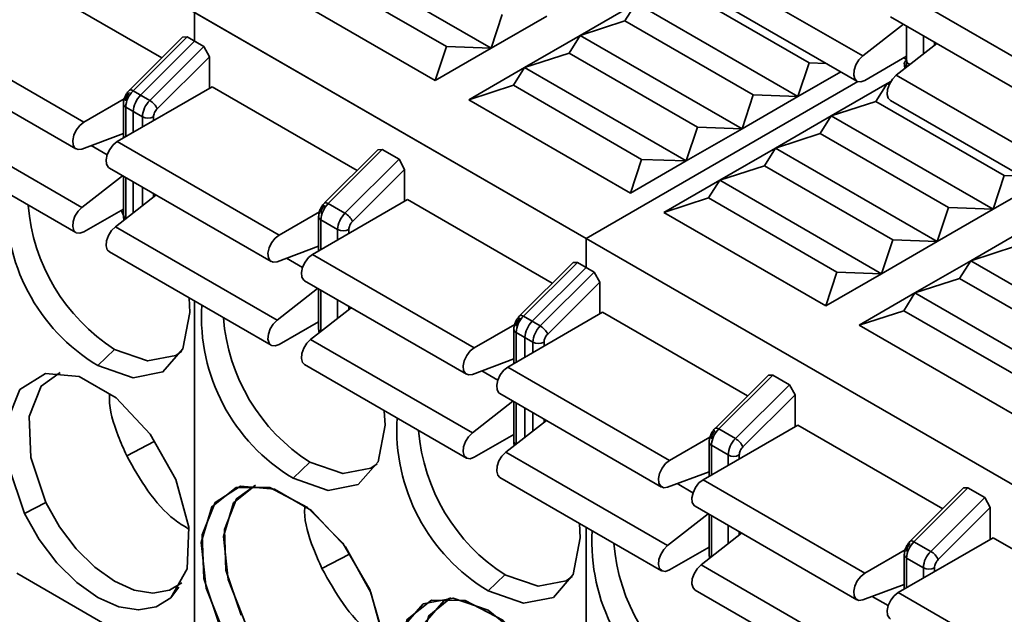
# Model space of a CAD drawing. Header units: millimetres. Extents: x 0 to 420, y 0 to 297.
# Tile 73 of 119: x 282.47 to 288.71, y 116.31 to 120.08. Entities that reach past the tile are written whole.
import ezdxf

# ---------------------------------------------------------------- set-up
doc = ezdxf.new("R2010")
doc.units = ezdxf.units.MM

msp = doc.modelspace()

# ---------------------------------------------------------------- linework, layer by layer
at = {"color": 7, "linetype": 'Continuous', "lineweight": 35}
for p, q in [((273.5455, 125.9225), (286.0636, 118.6959)), ((285.4602, 119.9015), (284.4349, 120.4934)), ((287.8167, 119.8527), (286.7914, 120.4446)), ((282.455, 120.3708), (283.3734, 119.8406)), ((284.3642, 120.3811), (285.1774, 119.9117)), ((285.1067, 119.6974), (284.0814, 120.2893)), ((287.4755, 119.8096), (286.6623, 120.2791)), ((286.7537, 120.2847), (287.7791, 119.6929)), ((288.0412, 120.2694), (289.0665, 119.6775)), ((286.0259, 119.9831), (286.3795, 120.1872)), ((286.3088, 120.075), (286.3795, 120.1872)), ((287.4048, 119.5953), (286.3795, 120.1872)), ((283.5813, 120.1289), (297.3396, 112.1864)), ((283.5813, 120.1289), (283.5813, 119.9454)), ((285.531, 120.1158), (285.4602, 119.9015)), ((285.8138, 120.1056), (285.4602, 119.9015)), ((286.0259, 119.9831), (286.3088, 120.075)), ((287.1219, 119.6055), (286.3088, 120.075)), ((287.9912, 120.1011), (289.0165, 119.5092)), ((281.854, 120.0239), (282.8793, 119.432)), ((288.0735, 120.0536), (287.8167, 119.8527)), ((288.0942, 119.7856), (288.0942, 120.0417)), ((283.5055, 119.9724), (283.1678, 119.6355)), ((283.5334, 119.973), (283.191, 119.6315)), ((283.5813, 119.9454), (283.2389, 119.6038)), ((283.5055, 119.9724), (283.5334, 119.973)), ((283.5334, 119.973), (283.6394, 119.9118)), ((283.5813, 119.9454), (283.6394, 119.9118)), ((285.6724, 119.779), (286.0259, 119.9831)), ((285.9552, 119.8709), (286.0259, 119.9831)), ((287.0512, 119.3912), (286.0259, 119.9831)), ((283.6394, 119.9118), (283.2971, 119.5702)), ((283.6394, 119.9118), (283.6748, 119.8479)), ((285.1774, 119.9117), (285.1067, 119.6974)), ((285.4602, 119.9015), (285.1067, 119.6974)), ((285.4602, 119.9015), (285.1774, 119.9117)), ((288.2856, 119.9312), (288.0288, 119.7302)), ((281.804, 119.8556), (282.8293, 119.2637)), ((283.3445, 119.5184), (283.6748, 119.8479)), ((283.6748, 119.8479), (283.6748, 119.6463)), ((285.6724, 119.779), (285.9552, 119.8709)), ((286.7684, 119.4014), (285.9552, 119.8709)), ((288.0942, 119.8509), (287.829, 119.6978)), ((288.0765, 119.8406), (288.0942, 119.8304)), ((285.3188, 119.5749), (285.6724, 119.779)), ((285.6017, 119.6668), (285.6724, 119.779)), ((286.6977, 119.1871), (285.6724, 119.779)), ((287.4755, 119.8096), (287.4048, 119.5953)), ((287.5835, 119.8057), (287.4755, 119.8096)), ((287.6764, 119.7521), (287.4048, 119.5953)), ((289.0541, 119.1384), (288.0288, 119.7302)), ((283.0914, 119.3095), (283.6925, 119.6565)), ((283.6925, 119.6565), (284.6109, 119.1263)), ((285.3188, 119.5749), (285.6017, 119.6668)), ((285.6017, 119.6668), (286.4148, 119.1973)), ((287.7855, 119.69), (286.0636, 118.6959)), ((287.6169, 119.4728), (287.9705, 119.677)), ((287.8998, 119.5647), (287.9705, 119.677)), ((287.9705, 119.677), (287.994, 119.6905)), ((287.9705, 119.677), (287.9897, 119.6832)), ((287.983, 119.6697), (287.9705, 119.677)), ((282.8793, 119.432), (283.1356, 119.5799)), ((283.191, 119.6315), (283.2971, 119.5702)), ((283.2389, 119.6038), (283.2971, 119.5702)), ((286.3441, 118.983), (285.3188, 119.5749)), ((287.1219, 119.6055), (287.0512, 119.3912)), ((287.4048, 119.5953), (287.0512, 119.3912)), ((287.4048, 119.5953), (287.1219, 119.6055)), ((287.9912, 119.5704), (289.0165, 118.9785)), ((283.1298, 119.5483), (283.1298, 119.3317)), ((283.1445, 119.5279), (283.2505, 119.4666)), ((287.6169, 119.4728), (287.8998, 119.5647)), ((288.7129, 119.0953), (287.8998, 119.5647)), ((282.8669, 118.8928), (281.8416, 119.4847)), ((283.1924, 119.5002), (283.2505, 119.4666)), ((283.1924, 119.5002), (283.1924, 119.3678)), ((287.2634, 119.2687), (287.6169, 119.4728)), ((287.5462, 119.3606), (287.6169, 119.4728)), ((288.6422, 118.881), (287.6169, 119.4728)), ((286.7684, 119.4014), (286.6977, 119.1871)), ((287.0512, 119.3912), (286.6977, 119.1871)), ((287.0512, 119.3912), (286.7684, 119.4014)), ((281.804, 119.3248), (282.8293, 118.733)), ((283.1298, 119.3606), (282.8669, 119.2628)), ((287.2634, 119.2687), (287.5462, 119.3606)), ((288.3594, 118.8912), (287.5462, 119.3606)), ((283.0914, 119.3095), (284.1167, 118.7176)), ((284.7429, 119.258), (284.4052, 118.9211)), ((284.7429, 119.258), (284.4052, 118.9211)), ((284.7708, 119.2587), (284.4284, 118.9171)), ((284.7429, 119.258), (284.7708, 119.2587)), ((284.7708, 119.2587), (284.8769, 119.1974)), ((286.9098, 119.0646), (287.2634, 119.2687)), ((287.1927, 119.1565), (287.2634, 119.2687)), ((288.2887, 118.6769), (287.2634, 119.2687)), ((284.8769, 119.1974), (284.5345, 118.8559)), ((284.8769, 119.1974), (284.9122, 119.1336)), ((286.4148, 119.1973), (286.3441, 118.983)), ((286.6977, 119.1871), (286.4148, 119.1973)), ((283.0414, 119.1412), (284.0667, 118.5493)), ((283.0414, 119.1412), (284.0667, 118.5493)), ((284.5819, 118.8041), (284.9122, 119.1336)), ((284.9122, 119.1336), (284.9122, 118.9319)), ((286.6977, 119.1871), (286.3441, 118.983)), ((286.9098, 119.0646), (287.1927, 119.1565)), ((288.0058, 118.6871), (287.1927, 119.1565)), ((282.8669, 118.8928), (283.1237, 119.0937)), ((283.1298, 119.0902), (283.1298, 118.8361)), ((288.7129, 119.0953), (288.6422, 118.881)), ((288.821, 119.0914), (288.7129, 119.0953)), ((283.1924, 119.0541), (283.1924, 118.859)), ((286.5563, 118.8605), (286.9098, 119.0646)), ((286.8391, 118.9524), (286.9098, 119.0646)), ((287.9351, 118.4727), (286.9098, 119.0646)), ((288.9138, 119.0378), (288.6422, 118.881)), ((283.0791, 118.7703), (283.3358, 118.9713)), ((286.5563, 118.8605), (286.8391, 118.9524)), ((286.8391, 118.9524), (287.6523, 118.483)), ((284.9299, 118.9421), (284.3289, 118.5951)), ((284.4284, 118.9171), (284.5345, 118.8559)), ((284.9299, 118.9421), (285.8483, 118.4119)), ((288.3594, 118.8912), (288.2887, 118.6769)), ((288.6422, 118.881), (288.3594, 118.8912)), ((283.1298, 118.8825), (282.8793, 118.7379)), ((283.1164, 118.8748), (283.1405, 118.8184)), ((284.1167, 118.7176), (284.373, 118.8655)), ((284.3673, 118.8339), (284.3673, 118.6173)), ((284.3673, 118.8339), (284.3673, 118.6173)), ((287.5816, 118.2686), (286.5563, 118.8605)), ((288.6422, 118.881), (288.2887, 118.6769)), ((283.0791, 118.7703), (284.1044, 118.1785)), ((284.3819, 118.8135), (284.488, 118.7523)), ((288.5008, 118.5544), (288.8544, 118.7585)), ((284.3673, 118.6462), (284.1044, 118.5484)), ((286.0636, 118.6959), (286.0636, 118.5124)), ((288.0058, 118.6871), (287.9351, 118.4727)), ((288.2887, 118.6769), (287.9351, 118.4727)), ((288.2887, 118.6769), (288.0058, 118.6871)), ((288.5008, 118.5544), (288.7836, 118.6462)), ((283.0414, 118.6105), (284.0667, 118.0186)), ((283.0414, 118.6105), (284.0667, 118.0186)), ((284.3289, 118.5951), (285.3542, 118.0032)), ((285.9804, 118.5437), (285.6426, 118.2068)), ((285.9804, 118.5437), (285.6426, 118.2068)), ((286.0082, 118.5443), (285.6659, 118.2027)), ((286.0636, 118.5124), (285.7212, 118.1708)), ((285.9804, 118.5437), (286.0082, 118.5443)), ((286.0082, 118.5443), (286.0636, 118.5124)), ((286.0082, 118.5443), (286.1143, 118.4831)), ((288.1472, 118.3503), (288.5008, 118.5544)), ((288.4301, 118.4421), (288.5008, 118.5544)), ((289.5261, 117.9625), (288.5008, 118.5544)), ((286.1143, 118.4831), (285.7719, 118.1415)), ((286.1143, 118.4831), (286.1497, 118.4192)), ((287.6523, 118.483), (287.5816, 118.2686)), ((287.9351, 118.4727), (287.5816, 118.2686)), ((287.9351, 118.4727), (287.6523, 118.483)), ((284.2789, 118.4269), (285.3042, 117.835)), ((284.2789, 118.4269), (285.3042, 117.835)), ((285.8194, 118.0897), (286.1497, 118.4192)), ((286.1497, 118.4192), (286.1497, 118.2176)), ((288.1472, 118.3503), (288.4301, 118.4421)), ((289.2433, 117.9727), (288.4301, 118.4421)), ((284.1044, 118.1785), (284.3612, 118.3794)), ((284.3673, 118.3759), (284.3673, 118.1217)), ((284.3673, 118.3759), (284.3673, 118.1217)), ((287.7937, 118.1462), (288.1472, 118.3503)), ((288.0765, 118.238), (288.1472, 118.3503)), ((289.1726, 117.7584), (288.1472, 118.3503)), ((283.5813, 118.2988), (283.5813, 116.1585)), ((284.3165, 118.056), (284.5733, 118.2569)), ((286.1673, 118.2278), (285.5663, 117.8808)), ((285.6659, 118.2027), (285.7212, 118.1708)), ((285.6659, 118.2027), (285.7719, 118.1415)), ((286.1673, 118.2278), (287.0858, 117.6976)), ((287.7937, 118.1462), (288.0765, 118.238)), ((288.0765, 118.238), (288.8897, 117.7686)), ((284.3673, 118.1682), (284.1167, 118.0235)), ((285.3542, 118.0032), (285.6105, 118.1512)), ((288.819, 117.5543), (287.7937, 118.1462)), ((285.6047, 118.1196), (285.6047, 117.9029)), ((285.6047, 118.1196), (285.6047, 117.9029)), ((285.6193, 118.0992), (285.6747, 118.0672)), ((285.6193, 118.0992), (285.7254, 118.0379)), ((285.3418, 117.4641), (284.3165, 118.056)), ((285.6747, 118.0672), (285.6747, 117.9433)), ((282.9677, 117.8906), (283.0738, 117.9927)), ((284.2789, 117.8961), (285.3042, 117.3042)), ((284.2789, 117.8961), (285.3042, 117.3042)), ((285.6047, 117.9319), (285.3418, 117.8341)), ((285.5663, 117.8808), (286.5916, 117.2889)), ((287.2178, 117.8293), (286.8801, 117.4924)), ((287.2457, 117.8299), (286.9033, 117.4884)), ((287.2178, 117.8293), (287.2457, 117.8299)), ((287.2457, 117.8299), (287.3518, 117.7687)), ((287.3518, 117.7687), (287.0094, 117.4272)), ((287.3518, 117.7687), (287.3871, 117.7049)), ((285.5163, 117.7125), (286.5416, 117.1206)), ((287.0568, 117.3754), (287.3871, 117.7049)), ((287.3871, 117.7049), (287.3871, 117.5032)), ((285.3418, 117.4641), (285.5986, 117.665)), ((285.6047, 117.6615), (285.6047, 117.4073)), ((285.6047, 117.6615), (285.6047, 117.4073)), ((285.6747, 117.6211), (285.6747, 117.4361)), ((285.5539, 117.3416), (285.8107, 117.5426)), ((287.4048, 117.5134), (286.8037, 117.1664)), ((287.4048, 117.5134), (288.3232, 116.9832)), ((285.6047, 117.4538), (285.3542, 117.3092)), ((286.9033, 117.4884), (287.0094, 117.4272)), ((283.3247, 117.4095), (283.1509, 117.319)), ((286.5916, 117.2889), (286.8479, 117.4368)), ((286.8421, 117.4052), (286.8421, 117.1886)), ((286.5792, 116.7497), (285.5539, 117.3416)), ((286.8568, 117.3848), (286.9628, 117.3236)), ((284.3112, 117.2783), (284.2051, 117.1763)), ((284.2051, 117.1763), (284.3112, 117.2783)), ((286.8421, 117.2175), (286.5792, 117.1197)), ((285.5163, 117.1818), (286.5416, 116.5899)), ((286.8037, 117.1664), (287.829, 116.5745)), ((288.4552, 117.115), (288.1175, 116.778)), ((288.4831, 117.1156), (288.1407, 116.774)), ((288.4552, 117.115), (288.4831, 117.1156)), ((288.4831, 117.1156), (288.5892, 117.0544)), ((282.6382, 117.0231), (282.5041, 116.9533)), ((288.2468, 116.7128), (288.5892, 117.0544)), ((288.5892, 117.0544), (288.6245, 116.9905)), ((286.5792, 116.7497), (286.836, 116.9507)), ((286.7537, 116.9982), (287.7791, 116.4063)), ((288.2943, 116.661), (288.6245, 116.9905)), ((288.6245, 116.9905), (288.6245, 116.7888)), ((286.8421, 116.9471), (286.8421, 116.693)), ((286.0636, 116.8658), (286.0636, 114.7255)), ((286.7914, 116.6273), (287.0482, 116.8282)), ((288.6422, 116.799), (288.0412, 116.4521)), ((288.1407, 116.774), (288.2468, 116.7128)), ((288.6422, 116.799), (289.5606, 116.2689)), ((286.8421, 116.7395), (286.5916, 116.5948)), ((287.829, 116.5745), (288.0853, 116.7225)), ((284.3883, 116.6046), (284.5621, 116.6951)), ((284.5621, 116.6951), (284.3883, 116.6046)), ((288.0796, 116.6909), (288.0796, 116.4742)), ((288.0942, 116.6704), (288.2003, 116.6092)), ((286.7914, 116.6273), (287.8167, 116.0354)), ((282.455, 116.5739), (283.3671, 116.0474)), ((285.5486, 116.564), (285.4426, 116.4619)), ((285.5486, 116.564), (285.4426, 116.4619)), ((286.7537, 116.4674), (287.7791, 115.8755)), ((288.0796, 116.5032), (287.8167, 116.4053)), ((288.0412, 116.4521), (289.0665, 115.8602))]:
    msp.add_line(p, q, dxfattribs=at)
at = {"color": 8, "linetype": 'Continuous', "lineweight": 35}
for p, q in [((288.2003, 119.9804), (288.2003, 119.8644)), ((288.271, 119.9198), (288.271, 119.9396)), ((288.0973, 119.7838), (288.0942, 119.7856)), ((288.0943, 119.7815), (288.0942, 119.7856)), ((283.1445, 119.3401), (283.1445, 119.5279)), ((283.2505, 119.4666), (283.2505, 119.4013)), ((283.3212, 119.4422), (283.3212, 119.4666)), ((283.0278, 119.2266), (282.9267, 119.285)), ((283.1445, 118.8215), (283.1445, 119.0818)), ((283.2505, 119.0205), (283.2505, 118.9045)), ((283.3212, 118.9599), (283.3212, 118.9797)), ((284.3819, 118.6258), (284.3819, 118.8135)), ((284.488, 118.7523), (284.488, 118.687)), ((284.5587, 118.7278), (284.5587, 118.7523)), ((284.2652, 118.5123), (284.1641, 118.5706)), ((284.3819, 118.1072), (284.3819, 118.3674)), ((284.488, 118.3062), (284.488, 118.1902)), ((284.5587, 118.2455), (284.5587, 118.2654)), ((285.6193, 117.9114), (285.6193, 118.0992)), ((285.7254, 118.0379), (285.7254, 117.9726)), ((285.7961, 118.0135), (285.7961, 118.0379)), ((285.5026, 117.7979), (285.4015, 117.8563)), ((285.6193, 117.3928), (285.6193, 117.6531)), ((285.7254, 117.5918), (285.7254, 117.4758)), ((285.7961, 117.5311), (285.7961, 117.551)), ((286.8568, 117.197), (286.8568, 117.3848)), ((286.9628, 117.3236), (286.9628, 117.2583)), ((287.0336, 117.2991), (287.0336, 117.3236)), ((286.7401, 117.0836), (286.639, 117.1419)), ((286.8568, 116.6785), (286.8568, 116.9387)), ((286.9628, 116.8775), (286.9628, 116.7615)), ((287.0336, 116.8168), (287.0336, 116.8366)), ((288.0942, 116.4827), (288.0942, 116.6704)), ((288.2003, 116.6092), (288.2003, 116.5439)), ((288.271, 116.5847), (288.271, 116.6092)), ((283.4823, 116.4848), (283.4313, 116.418)), ((287.9775, 116.3692), (287.8764, 116.4276))]:
    msp.add_line(p, q, dxfattribs=at)
at = {"color": 7, "linetype": 'Continuous', "lineweight": 35, "flags": 128}
for points in [[(287.8167, 119.8527), (287.7923, 119.828), (287.7729, 119.7967), (287.7611, 119.763), (287.7586, 119.7316), (287.7656, 119.7067), (287.7813, 119.6917), (287.8034, 119.6886), (287.829, 119.6978)], [(288.0288, 119.7302), (288.0044, 119.7055), (287.985, 119.6742), (287.9733, 119.6406), (287.9707, 119.6092), (287.9778, 119.5842), (287.9912, 119.5704)], [(282.8669, 119.2628), (282.8425, 119.2593), (282.8232, 119.2683), (282.8114, 119.2883), (282.8089, 119.3168), (282.8159, 119.3499), (282.8315, 119.383), (282.8537, 119.4116), (282.8793, 119.432)], [(283.0414, 119.1412), (283.0353, 119.1458), (283.0235, 119.1659), (283.021, 119.1944), (283.028, 119.2274), (283.0437, 119.2605), (283.0658, 119.2892), (283.0914, 119.3095)], [(283.0414, 119.1412), (283.0353, 119.1458), (283.0235, 119.1659), (283.021, 119.1944), (283.028, 119.2274), (283.0437, 119.2605), (283.0658, 119.2892), (283.0914, 119.3095)], [(282.8793, 118.7379), (282.8537, 118.7287), (282.8315, 118.7318), (282.8159, 118.7468), (282.8089, 118.7717), (282.8114, 118.8031), (282.8232, 118.8368), (282.8425, 118.8681), (282.8669, 118.8928)], [(283.0414, 118.6105), (283.028, 118.6243), (283.021, 118.6493), (283.0235, 118.6807), (283.0353, 118.7143), (283.0547, 118.7456), (283.0791, 118.7703)], [(283.0414, 118.6105), (283.028, 118.6243), (283.021, 118.6493), (283.0235, 118.6807), (283.0353, 118.7143), (283.0547, 118.7456), (283.0791, 118.7703)], [(284.1044, 118.5484), (284.08, 118.545), (284.0606, 118.5539), (284.0488, 118.574), (284.0463, 118.6025), (284.0533, 118.6355), (284.069, 118.6686), (284.0911, 118.6973), (284.1167, 118.7176)], [(284.1044, 118.5484), (284.08, 118.545), (284.0606, 118.5539), (284.0488, 118.574), (284.0463, 118.6025), (284.0533, 118.6355), (284.069, 118.6686), (284.0911, 118.6973), (284.1167, 118.7176)], [(284.2789, 118.4269), (284.2727, 118.4314), (284.261, 118.4515), (284.2584, 118.48), (284.2655, 118.513), (284.2811, 118.5461), (284.3033, 118.5748), (284.3289, 118.5951)], [(284.2789, 118.4269), (284.2727, 118.4314), (284.261, 118.4515), (284.2584, 118.48), (284.2655, 118.513), (284.2811, 118.5461), (284.3033, 118.5748), (284.3289, 118.5951)], [(283.546, 118.3192), (283.5511, 118.2275), (283.5066, 117.9954), (283.3802, 117.8498), (283.1909, 117.813), (282.9677, 117.8906)], [(284.1167, 118.0235), (284.0911, 118.0143), (284.069, 118.0174), (284.0533, 118.0324), (284.0463, 118.0574), (284.0488, 118.0888), (284.0606, 118.1224), (284.08, 118.1537), (284.1044, 118.1785)], [(284.1167, 118.0235), (284.0911, 118.0143), (284.069, 118.0174), (284.0533, 118.0324), (284.0463, 118.0574), (284.0488, 118.0888), (284.0606, 118.1224), (284.08, 118.1537), (284.1044, 118.1785)], [(284.2789, 117.8961), (284.2655, 117.91), (284.2584, 117.9349), (284.261, 117.9663), (284.2727, 118), (284.2921, 118.0313), (284.3165, 118.056)], [(284.2789, 117.8961), (284.2655, 117.91), (284.2584, 117.9349), (284.261, 117.9663), (284.2727, 118), (284.2921, 118.0313), (284.3165, 118.056)], [(283.0738, 117.9927), (283.2835, 117.9198), (283.4613, 117.9543), (283.5003, 117.982)], [(285.3418, 117.8341), (285.3174, 117.8306), (285.298, 117.8395), (285.2863, 117.8596), (285.2837, 117.8881), (285.2908, 117.9211), (285.3064, 117.9542), (285.3286, 117.9829), (285.3542, 118.0032)], [(285.3418, 117.8341), (285.3174, 117.8306), (285.298, 117.8395), (285.2863, 117.8596), (285.2837, 117.8881), (285.2908, 117.9211), (285.3064, 117.9542), (285.3286, 117.9829), (285.3542, 118.0032)], [(282.5041, 116.9533), (282.4022, 117.2556), (282.3914, 117.5319), (282.4735, 117.7378), (282.6353, 117.84), (282.8506, 117.822), (283.0848, 117.6868), (283.3001, 117.4562), (283.4618, 117.1673), (283.544, 116.8666), (283.5332, 116.6027), (283.4313, 116.418)], [(282.7298, 117.8469), (282.6095, 117.76), (282.5324, 117.5666), (282.5425, 117.307), (282.6382, 117.0231)], [(285.5163, 117.7125), (285.5102, 117.7171), (285.4984, 117.7372), (285.4959, 117.7656), (285.5029, 117.7987), (285.5186, 117.8318), (285.5407, 117.8605), (285.5663, 117.8808)], [(284.7836, 117.603), (284.7885, 117.5132), (284.7441, 117.281), (284.6176, 117.1355), (284.4284, 117.0987), (284.2051, 117.1763)], [(284.7836, 117.603), (284.7885, 117.5132), (284.7441, 117.281), (284.6176, 117.1355), (284.4284, 117.0987), (284.2051, 117.1763)], [(285.3542, 117.3092), (285.3286, 117.2999), (285.3064, 117.3031), (285.2908, 117.3181), (285.2837, 117.343), (285.2863, 117.3744), (285.298, 117.4081), (285.3174, 117.4394), (285.3418, 117.4641)], [(285.3542, 117.3092), (285.3286, 117.2999), (285.3064, 117.3031), (285.2908, 117.3181), (285.2837, 117.343), (285.2863, 117.3744), (285.298, 117.4081), (285.3174, 117.4394), (285.3418, 117.4641)], [(285.5163, 117.1818), (285.5029, 117.1956), (285.4959, 117.2205), (285.4984, 117.252), (285.5102, 117.2856), (285.5296, 117.3169), (285.5539, 117.3416)], [(284.3112, 117.2783), (284.5209, 117.2054), (284.6987, 117.24), (284.7377, 117.2676)], [(284.3112, 117.2783), (284.5209, 117.2054), (284.6987, 117.24), (284.7377, 117.2676)], [(286.5792, 117.1197), (286.5549, 117.1163), (286.5355, 117.1252), (286.5237, 117.1453), (286.5212, 117.1737), (286.5282, 117.2068), (286.5439, 117.2399), (286.566, 117.2686), (286.5916, 117.2889)], [(286.7537, 116.9982), (286.7476, 117.0027), (286.7358, 117.0228), (286.7333, 117.0513), (286.7403, 117.0843), (286.756, 117.1174), (286.7781, 117.1461), (286.8037, 117.1664)], [(284.2051, 115.7065), (283.9712, 115.8981), (283.7765, 116.1707), (283.6538, 116.4784), (283.6236, 116.7696), (283.6911, 116.9954), (283.8449, 117.118), (284.0591, 117.1166), (284.2979, 116.9917), (284.5211, 116.764), (284.6912, 116.4719), (284.7798, 116.1644), (284.7718, 115.8931), (284.6687, 115.7036)], [(283.7415, 116.2389), (283.6396, 116.5412), (283.6289, 116.8176), (283.711, 117.0234), (283.8727, 117.1256), (284.088, 117.1077), (284.3222, 116.9725), (284.5375, 116.7418), (284.6993, 116.4529), (284.7814, 116.1522), (284.7706, 115.8883), (284.6687, 115.7036)], [(283.9672, 117.1326), (283.8283, 117.0194), (283.7649, 116.8072), (283.7933, 116.5336), (283.9085, 116.2446), (284.0914, 115.9886), (284.3112, 115.8086)], [(283.9672, 117.1326), (283.847, 117.0457), (283.7699, 116.8523), (283.78, 116.5927), (283.8757, 116.3087)], [(282.6382, 117.0231), (282.7254, 116.8683), (282.8308, 116.7287), (282.949, 116.6115), (283.0738, 116.5229), (283.1985, 116.4675), (283.3167, 116.4483), (283.4221, 116.4661), (283.5003, 116.5122)], [(283.4313, 116.418), (283.3385, 116.3604), (283.2263, 116.3414), (283.1005, 116.3619), (282.9677, 116.4209), (282.8349, 116.5152), (282.7091, 116.64), (282.5969, 116.7886), (282.5041, 116.9533)], [(286.021, 116.8886), (286.0259, 116.7988), (285.9815, 116.5666), (285.8551, 116.4211), (285.6658, 116.3843), (285.4426, 116.4619)], [(286.021, 116.8886), (286.0259, 116.7988), (285.9815, 116.5666), (285.8551, 116.4211), (285.6658, 116.3843), (285.4426, 116.4619)], [(286.5916, 116.5948), (286.566, 116.5856), (286.5439, 116.5887), (286.5282, 116.6037), (286.5212, 116.6287), (286.5237, 116.6601), (286.5355, 116.6937), (286.5549, 116.725), (286.5792, 116.7497)], [(286.7537, 116.4674), (286.7403, 116.4813), (286.7333, 116.5062), (286.7358, 116.5376), (286.7476, 116.5713), (286.767, 116.6026), (286.7914, 116.6273)], [(287.8167, 116.4053), (287.7923, 116.4019), (287.7729, 116.4108), (287.7611, 116.4309), (287.7586, 116.4594), (287.7656, 116.4924), (287.7813, 116.5255), (287.8034, 116.5542), (287.829, 116.5745)], [(285.5486, 116.564), (285.7583, 116.4911), (285.9361, 116.5256), (285.9752, 116.5532)], [(285.5486, 116.564), (285.7583, 116.4911), (285.9361, 116.5256), (285.9752, 116.5532)], [(287.9912, 116.2838), (287.985, 116.2884), (287.9733, 116.3084), (287.9707, 116.3369), (287.9778, 116.37), (287.9934, 116.4031), (288.0156, 116.4317), (288.0412, 116.4521)], [(285.4426, 114.9921), (285.2193, 115.1723), (285.0301, 115.4276), (284.9036, 115.7191), (284.8592, 116.0026), (284.9036, 116.2347), (285.0301, 116.3803), (285.2193, 116.417), (285.4426, 116.3394), (285.6658, 116.1593), (285.8551, 115.904), (285.9815, 115.6125), (286.0259, 115.329), (285.9815, 115.0969), (285.8551, 114.9513), (285.6658, 114.9145), (285.4426, 114.9921)], [(285.4426, 114.9921), (285.2086, 115.1838), (285.0139, 115.4563), (284.8912, 115.764), (284.8611, 116.0552), (284.9285, 116.2811), (285.0823, 116.4036), (285.2966, 116.4023), (285.5353, 116.2773), (285.7585, 116.0497), (285.9287, 115.7576), (286.0172, 115.4501), (286.0093, 115.1788), (285.9062, 114.9893)], [(285.2046, 116.4182), (285.1611, 116.3982), (285.0423, 116.2615), (285.0006, 116.0434), (285.0423, 115.7771), (285.1611, 115.5033), (285.3389, 115.2634), (285.5486, 115.0942), (285.7583, 115.0213), (285.9361, 115.0559), (285.9752, 115.0835)], [(285.2046, 116.4182), (285.0658, 116.305), (285.0024, 116.0929), (285.0307, 115.8193), (285.146, 115.5302), (285.3288, 115.2742), (285.5486, 115.0942)]]:
    msp.add_lwpolyline(points, dxfattribs=at)
at = {"color": 8, "linetype": 'Continuous', "lineweight": 35, "flags": 128}
for points in [[(283.1678, 119.6355), (283.1695, 119.6367), (283.1734, 119.6375), (283.1784, 119.6369), (283.1843, 119.6348), (283.191, 119.6315)], [(284.4052, 118.9211), (284.407, 118.9223), (284.4108, 118.9232), (284.4158, 118.9225), (284.4218, 118.9205), (284.4284, 118.9171)], [(284.4052, 118.9211), (284.407, 118.9223), (284.4108, 118.9232), (284.4158, 118.9225), (284.4218, 118.9205), (284.4284, 118.9171)], [(285.6426, 118.2068), (285.6444, 118.208), (285.6483, 118.2088), (285.6533, 118.2082), (285.6592, 118.2061), (285.6659, 118.2027)], [(285.6426, 118.2068), (285.6444, 118.208), (285.6483, 118.2088), (285.6533, 118.2082), (285.6592, 118.2061), (285.6659, 118.2027)], [(286.8801, 117.4924), (286.8818, 117.4936), (286.8857, 117.4944), (286.8907, 117.4938), (286.8966, 117.4918), (286.9033, 117.4884)], [(288.1175, 116.778), (288.1193, 116.7793), (288.1231, 116.7801), (288.1281, 116.7795), (288.1341, 116.7774), (288.1407, 116.774)]]:
    msp.add_lwpolyline(points, dxfattribs=at)
at = {"color": 7, "linetype": 'Continuous', "lineweight": 35}
for centre, radius, start, end in [((288.102, 119.806), 0.0218, 110.78348, 249.21837), ((283.3006, 119.52), 0.1563, 134.5191, 177.10686), ((283.3485, 119.4923), 0.1563, 134.5191, 177.10686), ((283.4067, 119.4588), 0.1563, 134.5191, 177.10686), ((283.2358, 119.4664), 0.1205, 25.55359, 59.43107), ((283.2859, 119.5349), 0.0769, 242.61186, 297.38753), ((283.5838, 118.9163), 1.1965, 176.61644, 239.0068), ((283.7216, 119.0013), 1.1987, 184.47545, 237.2862), ((284.5381, 118.8056), 0.1563, 134.5191, 177.10686), ((284.6441, 118.7444), 0.1563, 134.5191, 177.10686), ((284.4732, 118.7521), 0.1205, 25.55359, 59.43107), ((284.5233, 118.8205), 0.0769, 242.61186, 297.38753), ((284.8212, 118.2019), 1.1965, 176.61644, 239.0068), ((285.7755, 118.0913), 0.1563, 134.5191, 177.10686), ((284.959, 118.2869), 1.1987, 184.47545, 237.2862), ((285.8308, 118.0593), 0.1563, 134.5191, 177.10686), ((285.8816, 118.03), 0.1563, 134.5191, 177.10686), ((285.7106, 118.0377), 0.1205, 25.55359, 59.43107), ((285.7608, 118.1062), 0.0769, 242.61186, 297.38753), ((286.0587, 117.4876), 1.1965, 176.61644, 239.0068), ((286.1965, 117.5726), 1.1987, 184.47545, 237.2862), ((287.0129, 117.3769), 0.1563, 134.5191, 177.10686), ((287.119, 117.3157), 0.1563, 134.5191, 177.10686), ((286.9481, 117.3234), 0.1205, 25.55359, 59.43107), ((286.9982, 117.3918), 0.0769, 242.61186, 297.38753), ((287.2961, 116.7732), 1.1965, 176.61756, 239.00569), ((287.4339, 116.8582), 1.1987, 184.47545, 237.2862), ((288.2504, 116.6626), 0.1563, 134.5191, 177.10686), ((288.3564, 116.6013), 0.1563, 134.5191, 177.10686), ((288.1855, 116.609), 0.1205, 25.55252, 59.43214), ((288.2356, 116.6775), 0.0769, 242.61025, 297.38913)]:
    msp.add_arc(centre, radius, start, end, dxfattribs=at)
at = {"color": 8, "linetype": 'Continuous', "lineweight": 35}
for centre, radius, start, end in [((283.1548, 119.5508), 0.0251, 185.69652, 245.62788), ((283.1533, 118.838), 0.0235, 184.71355, 236.7845), ((284.3923, 118.8364), 0.0251, 185.69652, 245.62788), ((284.3907, 118.1236), 0.0235, 184.71355, 236.7845), ((285.6297, 118.1221), 0.0251, 185.69652, 245.62788), ((285.6281, 117.4093), 0.0235, 184.71355, 236.7845), ((286.8671, 117.4077), 0.0251, 185.69652, 245.62788), ((286.8656, 116.6949), 0.0235, 184.71355, 236.7845), ((288.1046, 116.6934), 0.0252, 185.71178, 245.62406)]:
    msp.add_arc(centre, radius, start, end, dxfattribs=at)
at = {"color": 7, "linetype": 'Continuous', "lineweight": 35}
for points, knots in [([(288.0942, 119.8264), (288.0945, 119.8224), (288.0951, 119.8145), (288.1002, 119.8062), (288.1076, 119.801), (288.1142, 119.8013), (288.1175, 119.8015)], [0, 0, 0, 0, 0.248586, 0.5, 0.748818, 1, 1, 1, 1]), ([(288.0796, 119.806), (288.0799, 119.7999), (288.0804, 119.789), (288.0843, 119.7793), (288.086, 119.775)], [0, 0, 0, 0, 0.562591, 1, 1, 1, 1]), ([(283.1684, 119.6361), (283.1632, 119.6302), (283.1524, 119.6181), (283.1399, 119.595), (283.1314, 119.5707), (283.1303, 119.5556), (283.1298, 119.5483)], [0, 0, 0, 0, 0.2412175, 0.4961521, 0.7530791, 1, 1, 1, 1]), ([(283.1677, 119.6205), (283.1645, 119.6169), (283.1579, 119.6095), (283.1505, 119.5959), (283.1453, 119.5817), (283.1448, 119.5731), (283.1445, 119.5687)], [0, 0, 0, 0, 0.2485906, 0.4999983, 0.7488151, 1, 1, 1, 1]), ([(283.3212, 119.4666), (283.3215, 119.471), (283.3222, 119.4796), (283.3272, 119.4938), (283.3346, 119.5075), (283.3412, 119.5148), (283.3445, 119.5184)], [0, 0, 0, 0, 0.248204, 0.499719, 0.748434, 1, 1, 1, 1]), ([(283.3212, 119.4666), (283.3215, 119.471), (283.3222, 119.4796), (283.3272, 119.4938), (283.3346, 119.5075), (283.3412, 119.5148), (283.3445, 119.5184)], [0, 0, 0, 0, 0.248204, 0.499719, 0.748434, 1, 1, 1, 1]), ([(284.4059, 118.9217), (284.4006, 118.9158), (284.3899, 118.9037), (284.3773, 118.8807), (284.3688, 118.8563), (284.3678, 118.8413), (284.3673, 118.8339)], [0, 0, 0, 0, 0.2412175, 0.4961521, 0.7530791, 1, 1, 1, 1]), ([(284.4059, 118.9217), (284.4006, 118.9158), (284.3899, 118.9037), (284.3773, 118.8807), (284.3688, 118.8563), (284.3678, 118.8413), (284.3673, 118.8339)], [0, 0, 0, 0, 0.2412175, 0.4961521, 0.7530791, 1, 1, 1, 1]), ([(284.4052, 118.9061), (284.4019, 118.9025), (284.3953, 118.8952), (284.3879, 118.8816), (284.3828, 118.8674), (284.3822, 118.8587), (284.3819, 118.8543)], [0, 0, 0, 0, 0.2485906, 0.4999983, 0.7488151, 1, 1, 1, 1]), ([(284.4052, 118.9061), (284.4019, 118.9025), (284.3953, 118.8952), (284.3879, 118.8816), (284.3828, 118.8674), (284.3822, 118.8587), (284.3819, 118.8543)], [0, 0, 0, 0, 0.2485906, 0.4999983, 0.7488151, 1, 1, 1, 1]), ([(283.1298, 118.8361), (283.13, 118.8299), (283.1302, 118.8218), (283.1329, 118.8147), (283.1336, 118.813)], [0, 0, 0, 0, 0.766898, 1, 1, 1, 1]), ([(284.5587, 118.7523), (284.559, 118.7566), (284.5596, 118.7653), (284.5647, 118.7794), (284.572, 118.7931), (284.5786, 118.8004), (284.5819, 118.8041)], [0, 0, 0, 0, 0.248204, 0.499719, 0.748434, 1, 1, 1, 1]), ([(284.5587, 118.7523), (284.559, 118.7566), (284.5596, 118.7653), (284.5647, 118.7794), (284.572, 118.7931), (284.5786, 118.8004), (284.5819, 118.8041)], [0, 0, 0, 0, 0.248204, 0.499719, 0.748434, 1, 1, 1, 1]), ([(285.6433, 118.2073), (285.6381, 118.2015), (285.6273, 118.1894), (285.6147, 118.1663), (285.6063, 118.142), (285.6052, 118.1269), (285.6047, 118.1196)], [0, 0, 0, 0, 0.2412175, 0.4961521, 0.7530791, 1, 1, 1, 1]), ([(285.6433, 118.2073), (285.6381, 118.2015), (285.6273, 118.1894), (285.6147, 118.1663), (285.6063, 118.142), (285.6052, 118.1269), (285.6047, 118.1196)], [0, 0, 0, 0, 0.2412175, 0.4961521, 0.7530791, 1, 1, 1, 1]), ([(285.6426, 118.1918), (285.6393, 118.1881), (285.6328, 118.1808), (285.6254, 118.1672), (285.6202, 118.153), (285.6196, 118.1443), (285.6193, 118.14)], [0, 0, 0, 0, 0.2485906, 0.4999983, 0.7488151, 1, 1, 1, 1]), ([(285.6426, 118.1918), (285.6393, 118.1881), (285.6328, 118.1808), (285.6254, 118.1672), (285.6202, 118.153), (285.6196, 118.1443), (285.6193, 118.14)], [0, 0, 0, 0, 0.2485906, 0.4999983, 0.7488151, 1, 1, 1, 1]), ([(284.3673, 118.1217), (284.3674, 118.1155), (284.3677, 118.1075), (284.3704, 118.1003), (284.371, 118.0986)], [0, 0, 0, 0, 0.766898, 1, 1, 1, 1]), ([(284.3679, 118.1163), (284.368, 118.112), (284.3682, 118.1058), (284.3704, 118.1003), (284.371, 118.0986)], [0, 0, 0, 0, 0.697196, 1, 1, 1, 1]), ([(285.7961, 118.0379), (285.7964, 118.0422), (285.797, 118.0509), (285.8021, 118.0651), (285.8095, 118.0788), (285.8161, 118.0861), (285.8194, 118.0897)], [0, 0, 0, 0, 0.248204, 0.499719, 0.748434, 1, 1, 1, 1]), ([(283.0426, 117.7132), (283.042, 117.7018), (283.0373, 117.6213), (283.079, 117.48), (283.1322, 117.3608), (283.1508, 117.319)], [0, 0, 0, 0, 0.097338, 0.682878, 1, 1, 1, 1]), ([(286.8808, 117.493), (286.8755, 117.4871), (286.8647, 117.475), (286.8522, 117.452), (286.8437, 117.4276), (286.8427, 117.4126), (286.8421, 117.4052)], [0, 0, 0, 0, 0.2412175, 0.4961521, 0.7530791, 1, 1, 1, 1]), ([(286.88, 117.4774), (286.8768, 117.4738), (286.8702, 117.4665), (286.8628, 117.4529), (286.8576, 117.4387), (286.8571, 117.43), (286.8568, 117.4256)], [0, 0, 0, 0, 0.2485906, 0.4999983, 0.7488151, 1, 1, 1, 1]), ([(285.6047, 117.4073), (285.6049, 117.4012), (285.6051, 117.3931), (285.6078, 117.386), (285.6084, 117.3843)], [0, 0, 0, 0, 0.766898, 1, 1, 1, 1]), ([(285.6053, 117.4019), (285.6054, 117.3976), (285.6057, 117.3915), (285.6078, 117.3859), (285.6084, 117.3843)], [0, 0, 0, 0, 0.697196, 1, 1, 1, 1]), ([(287.0336, 117.3236), (287.0339, 117.3279), (287.0345, 117.3366), (287.0396, 117.3507), (287.0469, 117.3644), (287.0535, 117.3717), (287.0568, 117.3754)], [0, 0, 0, 0, 0.248204, 0.499719, 0.748434, 1, 1, 1, 1]), ([(283.1509, 117.319), (283.1931, 117.243), (283.2776, 117.0911), (283.4209, 116.9297), (283.5114, 116.8743), (283.5404, 116.8565)], [0, 0, 0, 0, 0.404703, 0.80942, 1, 1, 1, 1]), ([(284.2801, 116.9989), (284.2794, 116.9874), (284.2748, 116.907), (284.3164, 116.7656), (284.3696, 116.6465), (284.3883, 116.6046)], [0, 0, 0, 0, 0.097338, 0.682878, 1, 1, 1, 1]), ([(284.2801, 116.9989), (284.2794, 116.9874), (284.2748, 116.907), (284.3164, 116.7656), (284.3696, 116.6465), (284.3883, 116.6046)], [0, 0, 0, 0, 0.097338, 0.682878, 1, 1, 1, 1]), ([(288.1182, 116.7786), (288.1129, 116.7727), (288.1022, 116.7607), (288.0896, 116.7376), (288.0811, 116.7132), (288.0801, 116.6982), (288.0796, 116.6909)], [0, 0, 0, 0, 0.2412182, 0.4961525, 0.7530794, 1, 1, 1, 1]), ([(288.1175, 116.7631), (288.1142, 116.7594), (288.1076, 116.7521), (288.1003, 116.7385), (288.0951, 116.7243), (288.0945, 116.7156), (288.0942, 116.7113)], [0, 0, 0, 0, 0.2485906, 0.4999983, 0.7488151, 1, 1, 1, 1]), ([(286.8421, 116.693), (286.8423, 116.6868), (286.8425, 116.6788), (286.8452, 116.6716), (286.8459, 116.6699)], [0, 0, 0, 0, 0.766898, 1, 1, 1, 1]), ([(288.271, 116.6092), (288.2713, 116.6135), (288.2719, 116.6222), (288.277, 116.6363), (288.2843, 116.6501), (288.2909, 116.6573), (288.2943, 116.661)], [0, 0, 0, 0, 0.248204, 0.499719, 0.748434, 1, 1, 1, 1]), ([(284.3883, 116.6046), (284.4306, 116.5287), (284.515, 116.3767), (284.6583, 116.2153), (284.7489, 116.1599), (284.7779, 116.1422)], [0, 0, 0, 0, 0.404703, 0.80942, 1, 1, 1, 1]), ([(284.3883, 116.6046), (284.4306, 116.5287), (284.515, 116.3767), (284.6583, 116.2153), (284.7489, 116.1599), (284.7779, 116.1422)], [0, 0, 0, 0, 0.404703, 0.80942, 1, 1, 1, 1])]:
    msp.add_open_spline(points, degree=3, knots=knots, dxfattribs=at)

doc.saveas('drawing.dxf')
